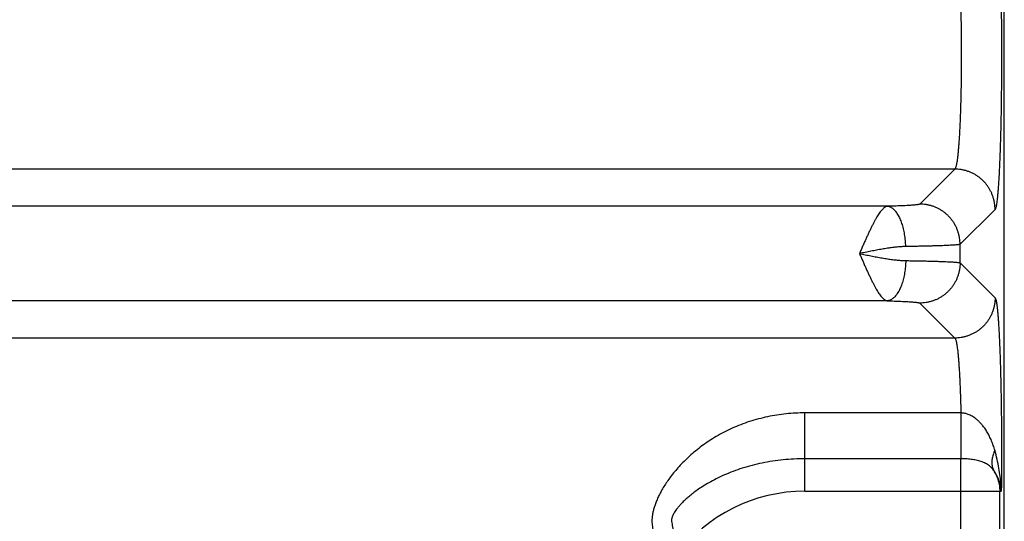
# Model space of a CAD drawing. Header units: inches. Extents: x 0 to 34, y 0 to 22.
# Tile 19 of 83: x 8.266 to 9.244, y 7.345 to 7.844. Entities that reach past the tile are written whole.
import ezdxf

# ---------------------------------------------------------------- set-up
doc = ezdxf.new("R2010")
doc.units = ezdxf.units.IN
doc.header["$LTSCALE"] = 1.87
doc.header["$MEASUREMENT"] = 0
doc.layers.get('0').update_dxf_attribs({"linetype": 'CONTINUOUS'})

msp = doc.modelspace()

# ---------------------------------------------------------------- linework, layer by layer
at = {"color": 7, "linetype": 'CONTINUOUS'}
for p, q in [((9.24419, 5.58112), (9.24419, 8.86375)), ((9.24419, 7.80018), (9.24425, 7.8067)), ((9.19511, 7.69513), (5.82426, 7.69513)), ((9.19511, 7.69513), (9.16037, 7.66039)), ((9.12799, 7.65818), (5.89138, 7.65818)), ((9.23507, 7.65516), (9.20033, 7.62043)), ((9.20033, 7.602), (9.20033, 7.62043)), ((9.20033, 7.602), (9.23507, 7.56726)), ((9.12798, 7.56425), (5.89139, 7.56425)), ((9.16037, 7.56204), (9.19511, 7.5273)), ((9.19511, 7.5273), (5.82426, 7.5273)), ((9.20112, 7.4529), (9.04619, 7.4529)), ((9.04619, 7.37513), (9.04619, 7.4529)), ((9.20117, 7.40737), (9.04619, 7.40737)), ((9.20117, 7.02506), (9.20117, 7.40737)), ((9.04619, 7.37513), (9.24127, 7.37513)), ((9.23971, 7.0573), (9.23971, 7.37513))]:
    msp.add_line(p, q, dxfattribs=at)
msp.add_lwpolyline([(9.24425, 7.8067), (9.24422, 7.80729), (9.24419, 7.80751)], dxfattribs=at)
msp.add_arc((9.04619, 7.21621), 0.15892, 90, 143.14108, dxfattribs=at)
for points, knots in [([(9.23507, 7.96226), (9.23524, 7.96209), (9.23553, 7.9615), (9.23589, 7.96038), (9.23625, 7.95877), (9.23661, 7.95668), (9.23696, 7.95412), (9.23731, 7.9511), (9.23766, 7.94762), (9.238, 7.94369), (9.23832, 7.93934), (9.23864, 7.93456), (9.23894, 7.92939), (9.23923, 7.92383), (9.23951, 7.9179), (9.23977, 7.91162), (9.24001, 7.90502), (9.24024, 7.89811), (9.24045, 7.89091), (9.24065, 7.88345), (9.24082, 7.87576), (9.24098, 7.86785), (9.24111, 7.85976), (9.24123, 7.8515), (9.24132, 7.8431), (9.2414, 7.8346), (9.24145, 7.82601), (9.24148, 7.81737), (9.24149, 7.8087), (9.24148, 7.80004), (9.24145, 7.7914), (9.2414, 7.78281), (9.24132, 7.77431), (9.24123, 7.76591), (9.24111, 7.75765), (9.24098, 7.74956), (9.24082, 7.74165), (9.24065, 7.73396), (9.24045, 7.7265), (9.24024, 7.71931), (9.24001, 7.7124), (9.23977, 7.70579), (9.23951, 7.69952), (9.23923, 7.69359), (9.23894, 7.68803), (9.23864, 7.68285), (9.23832, 7.67808), (9.23799, 7.67373), (9.23766, 7.6698), (9.23731, 7.66632), (9.23696, 7.6633), (9.23661, 7.66074), (9.23625, 7.65866), (9.23589, 7.65704), (9.23553, 7.65592), (9.23524, 7.65534), (9.23507, 7.65516)], [0, 0, 0, 0, 0.002368, 0.006188, 0.011535, 0.018416, 0.026815, 0.036711, 0.048078, 0.060885, 0.07509, 0.090647, 0.107505, 0.125612, 0.144908, 0.165332, 0.186822, 0.209305, 0.23271, 0.256964, 0.28199, 0.307706, 0.334032, 0.360885, 0.38818, 0.415829, 0.443745, 0.471841, 0.500025, 0.52821, 0.556306, 0.584222, 0.611871, 0.639165, 0.666018, 0.692342, 0.718056, 0.74308, 0.767332, 0.790733, 0.813213, 0.8347, 0.855122, 0.874415, 0.892519, 0.909375, 0.924929, 0.939132, 0.951937, 0.963301, 0.973195, 0.981592, 0.988471, 0.993815, 0.997633, 1, 1, 1, 1]), ([(9.19511, 7.9223), (9.19529, 7.92217), (9.1956, 7.92168), (9.19599, 7.92073), (9.19638, 7.91936), (9.19676, 7.91759), (9.19715, 7.91541), (9.19752, 7.91284), (9.19789, 7.90987), (9.19825, 7.90653), (9.19859, 7.90283), (9.19892, 7.89877), (9.19924, 7.89438), (9.19953, 7.88967), (9.19982, 7.88465), (9.20008, 7.87936), (9.20032, 7.8738), (9.20055, 7.868), (9.20075, 7.86198), (9.20093, 7.85576), (9.20109, 7.84937), (9.20122, 7.84283), (9.20133, 7.83616), (9.20142, 7.82939), (9.20148, 7.82254), (9.20152, 7.81564), (9.20153, 7.80871), (9.20152, 7.80179), (9.20148, 7.79489), (9.20142, 7.78804), (9.20133, 7.78127), (9.20122, 7.7746), (9.20109, 7.76805), (9.20093, 7.76166), (9.20075, 7.75544), (9.20055, 7.74942), (9.20032, 7.74362), (9.20008, 7.73807), (9.19982, 7.73277), (9.19953, 7.72776), (9.19924, 7.72305), (9.19892, 7.71866), (9.19859, 7.7146), (9.19825, 7.71089), (9.19789, 7.70755), (9.19752, 7.70459), (9.19715, 7.70201), (9.19676, 7.69984), (9.19638, 7.69806), (9.19599, 7.69669), (9.1956, 7.69574), (9.19529, 7.69526), (9.19511, 7.69513)], [0, 0, 0, 0, 0.002884, 0.007364, 0.013567, 0.02152, 0.031217, 0.042634, 0.055734, 0.070474, 0.086801, 0.104657, 0.123975, 0.144685, 0.16671, 0.189969, 0.214376, 0.239839, 0.266265, 0.293556, 0.32161, 0.350323, 0.37959, 0.409301, 0.439348, 0.469618, 0.5, 0.530383, 0.560653, 0.590699, 0.62041, 0.649677, 0.67839, 0.706444, 0.733735, 0.760161, 0.785624, 0.810031, 0.83329, 0.855315, 0.876025, 0.895344, 0.913199, 0.929526, 0.944266, 0.957366, 0.968783, 0.97848, 0.986433, 0.992636, 0.997116, 1, 1, 1, 1]), ([(9.23507, 7.65516), (9.23507, 7.65621), (9.23498, 7.6583), (9.23461, 7.66141), (9.23399, 7.66449), (9.23314, 7.66751), (9.23205, 7.67046), (9.23073, 7.6733), (9.22919, 7.67604), (9.22745, 7.67865), (9.2255, 7.68112), (9.22337, 7.68342), (9.22106, 7.68556), (9.2186, 7.6875), (9.21599, 7.68925), (9.21325, 7.69078), (9.2104, 7.6921), (9.20746, 7.69319), (9.20444, 7.69405), (9.20136, 7.69466), (9.19824, 7.69504), (9.19615, 7.69512), (9.19511, 7.69513)], [0, 0, 0, 0, 0.049974, 0.099954, 0.149942, 0.199937, 0.249938, 0.299943, 0.349954, 0.399967, 0.449983, 0.5, 0.550017, 0.600033, 0.650047, 0.700057, 0.750063, 0.800063, 0.850058, 0.900046, 0.950027, 1, 1, 1, 1]), ([(9.12799, 7.65818), (9.12763, 7.65812), (9.12689, 7.6579), (9.12579, 7.65735), (9.12467, 7.65651), (9.12351, 7.65543), (9.1223, 7.6541), (9.12104, 7.65252), (9.11976, 7.6507), (9.11843, 7.64865), (9.11706, 7.64638), (9.11567, 7.6439), (9.11424, 7.64122), (9.11278, 7.63836), (9.1113, 7.63534), (9.10979, 7.63217), (9.10825, 7.62888), (9.1067, 7.62547), (9.10515, 7.62197), (9.10359, 7.61841), (9.10198, 7.61482), (9.10095, 7.61239), (9.1004, 7.61118)], [0, 0, 0, 0, 0.019299, 0.041399, 0.066343, 0.094823, 0.12725, 0.163615, 0.203838, 0.24793, 0.295793, 0.347227, 0.402041, 0.460004, 0.520849, 0.584294, 0.650012, 0.71764, 0.786795, 0.857094, 0.928164, 1, 1, 1, 1]), ([(9.14635, 7.61821), (9.14634, 7.61923), (9.14626, 7.62127), (9.14605, 7.62431), (9.14573, 7.62731), (9.14531, 7.63026), (9.14478, 7.63314), (9.14416, 7.63593), (9.14344, 7.63862), (9.14263, 7.64119), (9.14174, 7.64363), (9.14077, 7.64591), (9.13972, 7.64804), (9.1386, 7.64999), (9.13742, 7.65176), (9.13619, 7.65333), (9.1349, 7.6547), (9.13358, 7.65585), (9.13222, 7.65679), (9.13083, 7.6575), (9.12942, 7.65797), (9.12846, 7.65814), (9.12798, 7.65818)], [0, 0, 0, 0, 0.065255, 0.130249, 0.194683, 0.258262, 0.320702, 0.381729, 0.441083, 0.498524, 0.553833, 0.606821, 0.657326, 0.705227, 0.750449, 0.79297, 0.832834, 0.870162, 0.905169, 0.938173, 0.969604, 1, 1, 1, 1]), ([(9.16037, 7.66039), (9.16028, 7.6603), (9.15996, 7.66017), (9.15934, 7.66), (9.15843, 7.65983), (9.15724, 7.65965), (9.15577, 7.65948), (9.15402, 7.65932), (9.15201, 7.65916), (9.14974, 7.65901), (9.14724, 7.65886), (9.14449, 7.65872), (9.14154, 7.65859), (9.13838, 7.65847), (9.13505, 7.65836), (9.13156, 7.65826), (9.12919, 7.6582), (9.12799, 7.65818)], [0, 0, 0, 0, 0.011442, 0.031116, 0.059487, 0.096608, 0.142323, 0.19638, 0.258465, 0.328283, 0.405586, 0.490109, 0.581343, 0.67866, 0.781387, 0.888785, 1, 1, 1, 1]), ([(9.20033, 7.62043), (9.20033, 7.62147), (9.20025, 7.62356), (9.19987, 7.62668), (9.19925, 7.62975), (9.1984, 7.63277), (9.19731, 7.63572), (9.19599, 7.63857), (9.19445, 7.64131), (9.19271, 7.64391), (9.19076, 7.64638), (9.18863, 7.64869), (9.18633, 7.65082), (9.18386, 7.65276), (9.18125, 7.65451), (9.17851, 7.65605), (9.17566, 7.65736), (9.17272, 7.65845), (9.1697, 7.65931), (9.16662, 7.65993), (9.16351, 7.6603), (9.16142, 7.66039), (9.16037, 7.66039)], [0, 0, 0, 0, 0.049974, 0.099955, 0.149943, 0.199937, 0.249938, 0.299944, 0.349954, 0.399968, 0.449984, 0.500001, 0.550018, 0.600034, 0.650048, 0.700058, 0.750064, 0.800064, 0.850059, 0.900046, 0.950027, 1, 1, 1, 1]), ([(9.14635, 7.61821), (9.14502, 7.6182), (9.14221, 7.61808), (9.13783, 7.61772), (9.1331, 7.61718), (9.12809, 7.61646), (9.12283, 7.61559), (9.11739, 7.6146), (9.11181, 7.61352), (9.10614, 7.61238), (9.10233, 7.61161), (9.10041, 7.61122)], [0, 0, 0, 0, 0.086298, 0.181021, 0.283465, 0.392783, 0.507657, 0.626909, 0.749452, 0.874072, 1, 1, 1, 1]), ([(9.20033, 7.62043), (9.20019, 7.62034), (9.19975, 7.62023), (9.19891, 7.62008), (9.1977, 7.61993), (9.19611, 7.61977), (9.19416, 7.61962), (9.19186, 7.61948), (9.1892, 7.61933), (9.18621, 7.61919), (9.18289, 7.61906), (9.17926, 7.61893), (9.17533, 7.6188), (9.17111, 7.61869), (9.16662, 7.61857), (9.16187, 7.61847), (9.15689, 7.61838), (9.15169, 7.61829), (9.14816, 7.61824), (9.14635, 7.61821)], [0, 0, 0, 0, 0.009021, 0.024837, 0.047516, 0.077002, 0.113197, 0.155971, 0.205168, 0.260611, 0.322099, 0.389405, 0.462285, 0.540469, 0.623664, 0.711555, 0.803811, 0.900082, 1, 1, 1, 1]), ([(9.1004, 7.61118), (9.10094, 7.60998), (9.10202, 7.60758), (9.1036, 7.60398), (9.10516, 7.60042), (9.10671, 7.59693), (9.10826, 7.59353), (9.10979, 7.59024), (9.1113, 7.58708), (9.11278, 7.58405), (9.11424, 7.5812), (9.11567, 7.57852), (9.11707, 7.57605), (9.11843, 7.57378), (9.11976, 7.57173), (9.12104, 7.56991), (9.1223, 7.56833), (9.1235, 7.567), (9.12466, 7.56591), (9.1258, 7.56508), (9.12689, 7.56452), (9.12763, 7.5643), (9.12798, 7.56425)], [0, 0, 0, 0, 0.071279, 0.142489, 0.212833, 0.281969, 0.34956, 0.415257, 0.478715, 0.539596, 0.597602, 0.652457, 0.703929, 0.751807, 0.795913, 0.836168, 0.872565, 0.90495, 0.933483, 0.958606, 0.980688, 1, 1, 1, 1]), ([(9.10041, 7.61122), (9.10233, 7.61082), (9.10613, 7.61004), (9.11181, 7.6089), (9.11739, 7.60782), (9.12283, 7.60683), (9.12808, 7.60597), (9.1331, 7.60525), (9.13782, 7.6047), (9.14221, 7.60434), (9.14502, 7.60423), (9.14635, 7.60421)], [0, 0, 0, 0, 0.125904, 0.25058, 0.373053, 0.492281, 0.607139, 0.716415, 0.818846, 0.913608, 1, 1, 1, 1]), ([(9.14635, 7.60421), (9.14634, 7.60319), (9.14626, 7.60115), (9.14605, 7.59812), (9.14573, 7.59511), (9.14531, 7.59216), (9.14478, 7.58928), (9.14416, 7.58649), (9.14344, 7.5838), (9.14263, 7.58123), (9.14174, 7.5788), (9.14077, 7.57651), (9.13972, 7.57439), (9.1386, 7.57244), (9.13742, 7.57067), (9.13619, 7.5691), (9.1349, 7.56773), (9.13358, 7.56658), (9.13222, 7.56564), (9.13083, 7.56493), (9.12942, 7.56445), (9.12846, 7.56429), (9.12798, 7.56425)], [0, 0, 0, 0, 0.065255, 0.130249, 0.194683, 0.258262, 0.320702, 0.381729, 0.441083, 0.498524, 0.553833, 0.606821, 0.657325, 0.705227, 0.750449, 0.79297, 0.832834, 0.870162, 0.905169, 0.938172, 0.969604, 1, 1, 1, 1]), ([(9.14635, 7.60421), (9.14816, 7.60419), (9.15169, 7.60414), (9.15689, 7.60405), (9.16187, 7.60395), (9.16662, 7.60385), (9.17111, 7.60374), (9.17533, 7.60362), (9.17926, 7.6035), (9.18289, 7.60337), (9.18621, 7.60323), (9.1892, 7.60309), (9.19186, 7.60295), (9.19416, 7.6028), (9.19611, 7.60265), (9.1977, 7.6025), (9.19891, 7.60235), (9.19975, 7.6022), (9.20019, 7.60208), (9.20033, 7.602)], [0, 0, 0, 0, 0.099918, 0.196189, 0.288445, 0.376335, 0.45953, 0.537714, 0.610594, 0.6779, 0.739388, 0.794831, 0.844029, 0.886802, 0.922997, 0.952484, 0.975163, 0.990979, 1, 1, 1, 1]), ([(9.20033, 7.602), (9.20033, 7.60095), (9.20025, 7.59886), (9.19987, 7.59575), (9.19925, 7.59267), (9.1984, 7.58965), (9.19731, 7.58671), (9.19599, 7.58386), (9.19445, 7.58112), (9.19271, 7.57851), (9.19076, 7.57604), (9.18863, 7.57374), (9.18633, 7.57161), (9.18386, 7.56966), (9.18125, 7.56792), (9.17851, 7.56638), (9.17566, 7.56506), (9.17272, 7.56397), (9.1697, 7.56312), (9.16662, 7.5625), (9.16351, 7.56212), (9.16142, 7.56204), (9.16037, 7.56204)], [0, 0, 0, 0, 0.049974, 0.099955, 0.149943, 0.199937, 0.249938, 0.299944, 0.349954, 0.399968, 0.449984, 0.500001, 0.550018, 0.600034, 0.650048, 0.700058, 0.750064, 0.800064, 0.850059, 0.900046, 0.950027, 1, 1, 1, 1]), ([(9.12798, 7.56425), (9.12919, 7.56422), (9.13156, 7.56416), (9.13505, 7.56406), (9.13838, 7.56395), (9.14154, 7.56383), (9.14449, 7.5637), (9.14723, 7.56357), (9.14974, 7.56342), (9.15201, 7.56327), (9.15402, 7.56311), (9.15576, 7.56294), (9.15724, 7.56277), (9.15843, 7.5626), (9.15934, 7.56243), (9.15996, 7.56226), (9.16028, 7.56212), (9.16037, 7.56204)], [0, 0, 0, 0, 0.111261, 0.218654, 0.321378, 0.418692, 0.509924, 0.594443, 0.67174, 0.741552, 0.803633, 0.857686, 0.903398, 0.940518, 0.968886, 0.988559, 1, 1, 1, 1]), ([(9.23507, 7.56726), (9.23507, 7.56622), (9.23498, 7.56413), (9.23461, 7.56101), (9.23399, 7.55793), (9.23314, 7.55491), (9.23205, 7.55197), (9.23073, 7.54912), (9.22919, 7.54638), (9.22745, 7.54377), (9.2255, 7.54131), (9.22337, 7.539), (9.22106, 7.53687), (9.2186, 7.53492), (9.21599, 7.53318), (9.21325, 7.53164), (9.2104, 7.53033), (9.20746, 7.52923), (9.20444, 7.52838), (9.20136, 7.52776), (9.19824, 7.52739), (9.19615, 7.5273), (9.19511, 7.5273)], [0, 0, 0, 0, 0.049974, 0.099954, 0.149942, 0.199937, 0.249938, 0.299944, 0.349954, 0.399967, 0.449983, 0.5, 0.550017, 0.600033, 0.650047, 0.700057, 0.750063, 0.800063, 0.850058, 0.900046, 0.950027, 1, 1, 1, 1]), ([(9.23507, 7.56726), (9.23524, 7.5671), (9.23552, 7.56653), (9.23587, 7.56546), (9.23622, 7.56391), (9.23657, 7.5619), (9.23692, 7.55943), (9.23727, 7.5565), (9.23761, 7.55312), (9.23795, 7.54931), (9.23827, 7.54508), (9.23858, 7.54045), (9.23888, 7.53543), (9.23917, 7.53002), (9.23945, 7.52426), (9.23971, 7.51815), (9.23995, 7.51171), (9.24018, 7.50496), (9.2404, 7.49794), (9.24059, 7.49065), (9.24077, 7.48313), (9.24093, 7.47539), (9.24107, 7.46747), (9.24119, 7.45938), (9.24129, 7.45114), (9.24137, 7.44278), (9.24143, 7.43433), (9.24147, 7.4258), (9.24149, 7.41725), (9.24149, 7.40869), (9.24147, 7.40017), (9.24142, 7.39173), (9.24136, 7.38339), (9.24131, 7.37787), (9.24127, 7.37513)], [0, 0, 0, 0, 0.003651, 0.009514, 0.017723, 0.028321, 0.041302, 0.056641, 0.074288, 0.094173, 0.116222, 0.140362, 0.166529, 0.194658, 0.224671, 0.256477, 0.289979, 0.325065, 0.36162, 0.399527, 0.438664, 0.478896, 0.520096, 0.562155, 0.604967, 0.648423, 0.692403, 0.73674, 0.781249, 0.825746, 0.870046, 0.91397, 0.957342, 1, 1, 1, 1]), ([(9.19511, 7.5273), (9.19528, 7.52717), (9.19558, 7.52672), (9.19595, 7.52583), (9.19633, 7.52455), (9.1967, 7.5229), (9.19707, 7.52087), (9.19743, 7.51847), (9.19779, 7.51571), (9.19814, 7.5126), (9.19847, 7.50915), (9.19879, 7.50536), (9.1991, 7.50126), (9.1994, 7.49686), (9.19968, 7.49217), (9.19994, 7.48722), (9.20019, 7.48201), (9.20041, 7.47657), (9.20062, 7.47092), (9.20081, 7.46507), (9.20098, 7.45904), (9.20107, 7.45497), (9.20112, 7.4529)], [0, 0, 0, 0, 0.008371, 0.021223, 0.03892, 0.061541, 0.089074, 0.121467, 0.158636, 0.200475, 0.246845, 0.29758, 0.352512, 0.411463, 0.474226, 0.540567, 0.610235, 0.68299, 0.758592, 0.836796, 0.91735, 1, 1, 1, 1]), ([(9.04619, 7.4529), (9.04309, 7.4529), (9.03689, 7.45275), (9.02761, 7.45204), (9.01835, 7.45085), (9.00916, 7.44918), (9.0001, 7.44703), (8.9912, 7.44441), (8.98251, 7.44133), (8.97408, 7.43781), (8.96597, 7.43389), (8.95822, 7.42961), (8.95089, 7.42502), (8.94401, 7.4202), (8.9376, 7.41519), (8.93169, 7.41008), (8.92627, 7.40492), (8.92134, 7.39976), (8.9169, 7.39465), (8.91292, 7.38964), (8.90941, 7.38474), (8.9063, 7.38), (8.90362, 7.37541), (8.9013, 7.37102), (8.89936, 7.3668), (8.89776, 7.36278), (8.89647, 7.35896), (8.89551, 7.35532), (8.89483, 7.35188), (8.89442, 7.34863), (8.89427, 7.34556), (8.89439, 7.34268), (8.89473, 7.33998), (8.89511, 7.33825), (8.89534, 7.33742)], [0, 0, 0, 0, 0.044265, 0.088718, 0.13326, 0.177798, 0.222248, 0.266525, 0.310523, 0.354129, 0.397177, 0.439457, 0.480764, 0.520905, 0.559706, 0.59702, 0.632733, 0.666766, 0.699065, 0.729597, 0.75836, 0.785383, 0.810702, 0.83438, 0.856478, 0.877082, 0.896289, 0.914179, 0.930871, 0.946459, 0.961041, 0.974751, 0.987709, 1, 1, 1, 1]), ([(9.23479, 7.4158), (9.23433, 7.41741), (9.23334, 7.42061), (9.23159, 7.42528), (9.22958, 7.42972), (9.22735, 7.43384), (9.22498, 7.43754), (9.22254, 7.44076), (9.22011, 7.44347), (9.21775, 7.44571), (9.21549, 7.44754), (9.21335, 7.44901), (9.21133, 7.45016), (9.20943, 7.45106), (9.20765, 7.45174), (9.20596, 7.45224), (9.20433, 7.45259), (9.20272, 7.45282), (9.20165, 7.45289), (9.20112, 7.45291)], [0, 0, 0, 0, 0.094407, 0.188323, 0.28021, 0.368364, 0.451192, 0.5271, 0.595221, 0.655924, 0.709938, 0.75821, 0.801575, 0.840635, 0.876106, 0.908827, 0.93972, 0.969762, 1, 1, 1, 1]), ([(9.20112, 7.4529), (9.20112, 7.45194), (9.20112, 7.44999), (9.20112, 7.44703), (9.20112, 7.44403), (9.20113, 7.44101), (9.20113, 7.43797), (9.20113, 7.43494), (9.20114, 7.43195), (9.20114, 7.429), (9.20114, 7.42611), (9.20114, 7.42331), (9.20115, 7.42061), (9.20115, 7.41803), (9.20115, 7.41559), (9.20116, 7.41329), (9.20116, 7.41116), (9.20116, 7.4092), (9.20116, 7.40796), (9.20117, 7.40737)], [0, 0, 0, 0, 0.063569, 0.128571, 0.194591, 0.26122, 0.32804, 0.394637, 0.460597, 0.525508, 0.588967, 0.65058, 0.709963, 0.766746, 0.820578, 0.871122, 0.918064, 0.961113, 1, 1, 1, 1]), ([(9.23479, 7.4158), (9.23444, 7.41506), (9.23381, 7.41358), (9.23303, 7.41134), (9.23244, 7.40913), (9.23206, 7.40694), (9.23188, 7.40481), (9.2319, 7.40274), (9.23212, 7.40074), (9.23254, 7.39882), (9.23317, 7.397), (9.23372, 7.39586), (9.23402, 7.39531)], [0, 0, 0, 0, 0.115042, 0.226349, 0.333902, 0.437766, 0.538108, 0.635195, 0.729402, 0.821208, 0.91119, 1, 1, 1, 1]), ([(9.24127, 7.37513), (9.24124, 7.37744), (9.24102, 7.3823), (9.24025, 7.38992), (9.23897, 7.39816), (9.23717, 7.40687), (9.23564, 7.41278), (9.23479, 7.4158)], [0, 0, 0, 0, 0.167565, 0.353758, 0.556285, 0.77264, 1, 1, 1, 1]), ([(9.04619, 7.40737), (9.04257, 7.40737), (9.03537, 7.40719), (9.02465, 7.40638), (9.01409, 7.40504), (9.00377, 7.40319), (8.99376, 7.40086), (8.98414, 7.39809), (8.97498, 7.39491), (8.96636, 7.39139), (8.95839, 7.38764), (8.95121, 7.38379), (8.94494, 7.38), (8.93955, 7.37639), (8.93496, 7.37301), (8.93105, 7.36985), (8.92772, 7.36692), (8.92489, 7.3642), (8.92249, 7.36169), (8.92048, 7.35939), (8.9188, 7.35727), (8.91742, 7.35533), (8.91631, 7.35356), (8.91543, 7.35195), (8.91476, 7.3505), (8.91429, 7.34919), (8.91398, 7.34803), (8.91382, 7.34699), (8.91378, 7.34607), (8.91383, 7.3455), (8.91388, 7.34524)], [0, 0, 0, 0, 0.070195, 0.139975, 0.209026, 0.277044, 0.343707, 0.408646, 0.471557, 0.53213, 0.589631, 0.6428, 0.690289, 0.732096, 0.768794, 0.80117, 0.829778, 0.855064, 0.877408, 0.897157, 0.914578, 0.92992, 0.943395, 0.955202, 0.965511, 0.974453, 0.98219, 0.988902, 0.994776, 1, 1, 1, 1]), ([(9.23402, 7.39531), (9.23362, 7.39592), (9.23275, 7.39711), (9.23125, 7.39876), (9.22956, 7.40027), (9.22769, 7.40162), (9.22566, 7.4028), (9.22349, 7.40382), (9.2212, 7.40468), (9.21881, 7.4054), (9.21636, 7.40598), (9.21387, 7.40644), (9.21134, 7.4068), (9.2088, 7.40706), (9.20626, 7.40724), (9.20371, 7.40735), (9.20201, 7.40737), (9.20117, 7.40737)], [0, 0, 0, 0, 0.060123, 0.121054, 0.182982, 0.246079, 0.310479, 0.376244, 0.443317, 0.511541, 0.580661, 0.650371, 0.720342, 0.790367, 0.860377, 0.930293, 1, 1, 1, 1]), ([(9.24127, 7.37513), (9.24118, 7.3765), (9.24084, 7.37927), (9.23987, 7.3834), (9.23842, 7.38751), (9.23648, 7.39153), (9.23489, 7.39407), (9.23402, 7.39531)], [0, 0, 0, 0, 0.189277, 0.384987, 0.585941, 0.791218, 1, 1, 1, 1]), ([(9.23402, 7.39531), (9.23449, 7.39455), (9.23536, 7.393), (9.23651, 7.3906), (9.23749, 7.38813), (9.23829, 7.38561), (9.23893, 7.38303), (9.23938, 7.38042), (9.23965, 7.37778), (9.23971, 7.37601), (9.23971, 7.37513)], [0, 0, 0, 0, 0.125807, 0.251071, 0.375944, 0.500663, 0.62547, 0.750324, 0.875166, 1, 1, 1, 1]), ([(8.91388, 7.34524), (8.91402, 7.34432), (8.91433, 7.34242), (8.91481, 7.33944), (8.91532, 7.33621), (8.91587, 7.33274), (8.91644, 7.32901), (8.91705, 7.32502), (8.91769, 7.32077), (8.91835, 7.31624), (8.91881, 7.31314), (8.91903, 7.31153)], [0, 0, 0, 0, 0.081502, 0.16995, 0.2656, 0.368674, 0.479317, 0.597601, 0.723687, 0.857782, 1, 1, 1, 1])]:
    msp.add_open_spline(points, degree=3, knots=knots, dxfattribs=at)
msp.add_open_spline([(9.24425, 7.8067), (9.24425, 7.8069), (9.24424, 7.8071), (9.24422, 7.80731)], degree=3, dxfattribs=at)

doc.saveas('drawing.dxf')
